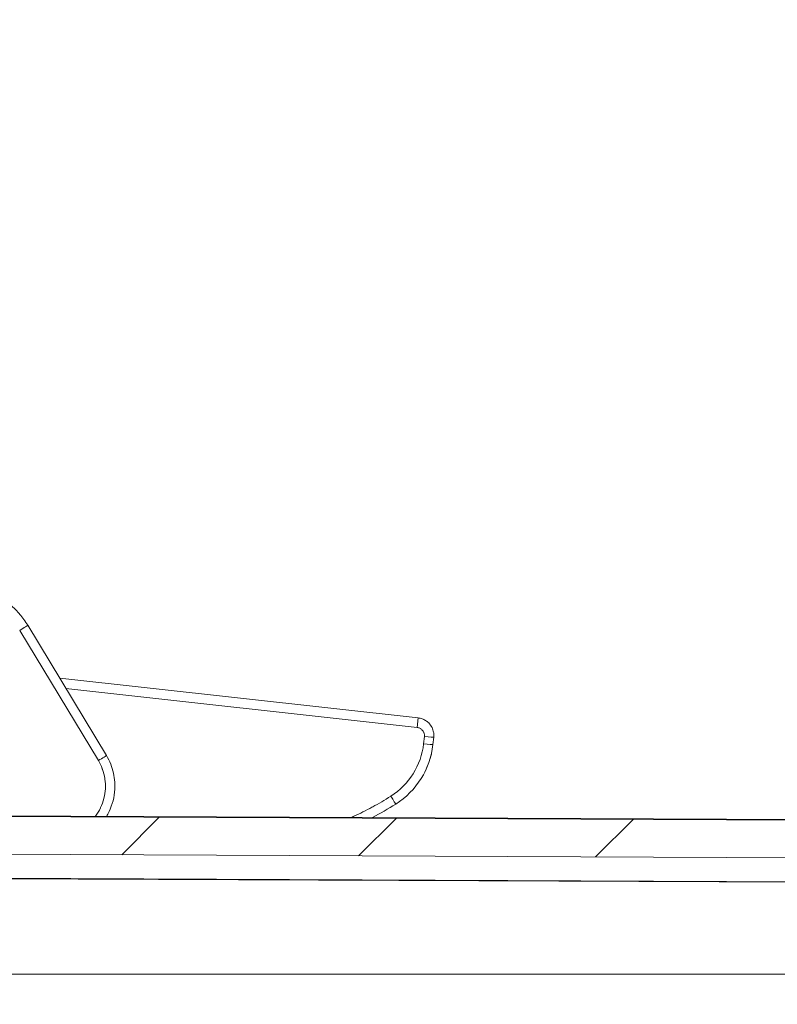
# Model space of a CAD drawing. Header units: inches. Extents: x -374 to 640, y -945 to 1059.
# Tile 133 of 222: x 97.26 to 100.07, y 68.8 to 72.46. Entities that reach past the tile are written whole.
import ezdxf

# ---------------------------------------------------------------- set-up
doc = ezdxf.new("R2010")
doc.units = ezdxf.units.IN
doc.header["$LTSCALE"] = 5
doc.header["$MEASUREMENT"] = 0
for name, color, linetype, lineweight in [('Dimension (ANSI)', 7, 'Continuous', 9), ('Hatch (ANSI)', 7, 'Continuous', 9), ('Visible (ANSI)', 7, 'Continuous', 18), ('Visible Narrow (ANSI)', 7, 'Continuous', 5)]:
    doc.layers.add(name, color=color, linetype=linetype, lineweight=lineweight)
doc.styles.add('Note Text (ANSI)', font='arial.ttf')
doc.dimstyles.new('.XX', dxfattribs={"dimscale": 5, "dimtxt": 0.095, "dimasz": 0.125, "dimexe": 0.1875, "dimexo": 0.0625, "dimgap": 0.0625, "dimtad": 0, "dimtih": 1, "dimtoh": 1, "dimrnd": 1e-08, "dimzin": 0, "dimdsep": 46, "dimtxsty": 'Note Text (ANSI)', "dimblk": 'Filled-1', "dimcen": 0.09, "dimdle": 0.45, "dimclrd": 256, "dimclre": 256, "dimclrt": 256, "dimadec": 0, "dimazin": 1, "dimtfac": 1.263158, "dimtofl": 0, "dimtmove": 0, "dimatfit": 3, "dimfxl": 1, "dimtolj": 1, "dimtzin": 4, "dimlwd": -1, "dimlwe": -1, "dimarcsym": 0})

# ---------------------------------------------------------------- blocks, each defined once
blk = doc.blocks.new('Filled-1')
at = {"color": 0}
for p, q in [((0, 0), (-1, 0.25)), ((-1, 0.25), (-1, -0.25)), ((-1, 0), (0, 0)), ((-1, -0.25), (0, 0))]:
    blk.add_line(p, q, dxfattribs=at)
at = {"color": 0, "flags": 128}
blk.add_lwpolyline([(-1, -0.25), (0, 0), (-1, 0.25), (-1, -0.25)], dxfattribs=at)
at = {"color": 0}
blk.add_solid([(-1, -0.25), (0, 0), (-1, 0.25), (-1, -0.25)], dxfattribs=at)
blk = doc.blocks.new('*D60')
at = {"layer": 'Defpoints', "color": 0, "transparency": 16777216}
for p in [(94.9302, 74.4463), (102.0074, 69.086), (94.9302, 57.2701)]:
    blk.add_point(p, dxfattribs=at)
at = {"layer": 'Dimension (ANSI)', "transparency": 16777216}
for p, q in [((94.9302, 57.5826), (94.9302, 75.3838)), ((102.0074, 69.3985), (102.0074, 75.3838)), ((95.5552, 74.4463), (97.5408, 74.4463)), ((101.3824, 74.4463), (99.3968, 74.4463))]:
    blk.add_line(p, q, dxfattribs=at)
at = {"layer": 'Dimension (ANSI)', "transparency": 16777216, "xscale": 0.625, "yscale": 0.625, "zscale": 0.625, "rotation": 180}
blk.add_blockref('Filled-1', (94.9302, 74.4463), dxfattribs=at)
at = {"layer": 'Dimension (ANSI)', "transparency": 16777216, "xscale": 0.625, "yscale": 0.625, "zscale": 0.625}
blk.add_blockref('Filled-1', (102.0074, 74.4463), dxfattribs=at)
at = {"layer": 'Dimension (ANSI)', "transparency": 16777216, "insert": (97.8533, 74.6888), "char_height": 0.475, "attachment_point": 1, "style": 'Note Text (ANSI)'}
blk.add_mtext('\\A1;7.08', dxfattribs=at)

msp = doc.modelspace()

# ---------------------------------------------------------------- hatches: boundary and pattern name
at = {"layer": 'Hatch (ANSI)'}
h = msp.add_hatch(dxfattribs=at)
h.set_pattern_fill('ANSI31', color=256, scale=5, style=0)
edge = h.paths.add_edge_path()
edge.add_line((101.88243, 57.42857), (101.88243, 57.11158))
edge.add_ellipse((102.13243, 57.11158), major_axis=(0, -0.25), ratio=1, start_angle=270, end_angle=330.00001)
edge.add_line((102.00743, 56.89507), (102.00743, 56.13524))
edge.add_ellipse((102.13243, 55.82905), major_axis=(0, 0.35355), ratio=0.7071068, start_angle=30, end_angle=90)
edge.add_line((101.88243, 55.82905), (101.88243, 55.38077))
edge.add_ellipse((102.13243, 55.38077), major_axis=(0, -0.35355), ratio=0.7071068, start_angle=270, end_angle=330.00001)
edge.add_line((102.00743, 55.07458), (102.00743, 45.45415))
edge.add_spline(control_points=[(102.00743, 45.45415), (102.00743, 45.43872), (102.00591, 45.42188), (101.99935, 45.38888), (101.99431, 45.37273), (101.9825, 45.34423), (101.97465, 45.32924), (101.95595, 45.30127), (101.94512, 45.28828), (101.9233, 45.26647), (101.91031, 45.25563), (101.88234, 45.23694), (101.86736, 45.22908), (101.83885, 45.21728), (101.8227, 45.21224), (101.7901, 45.20575), (101.77365, 45.20422), (101.75852, 45.20415)], knot_values=[2.8212414, 2.8212414, 2.8212414, 2.8212414, 2.9387934, 2.9387934, 3.0563455, 3.0563455, 3.1738973, 3.1738973, 3.291449, 3.291449, 3.4090007, 3.4090007, 3.5265524, 3.5265524, 3.6441038, 3.6441038, 3.7588904, 3.7588904, 3.7588904, 3.7588904], degree=3, periodic=0)
edge.add_line((101.75852, 45.20415), (96.00743, 45.17906))
edge.add_line((96.00743, 45.17906), (96.00743, 45.09757))
edge.add_line((96.00743, 45.09757), (96.00743, 44.97154))
edge.add_line((96.00743, 44.97154), (96.00743, 44.91782))
edge.add_ellipse((95.97243, 44.91782), major_axis=(0, -0.035), ratio=1, start_angle=0, end_angle=90, ccw=False)
edge.add_line((95.97243, 44.88282), (95.96679, 44.88282))
edge.add_ellipse((95.96679, 44.75782), major_axis=(-0.125, 0), ratio=1, start_angle=270, end_angle=292.5)
edge.add_line((95.91896, 44.87331), (95.87129, 44.85356))
edge.add_ellipse((95.87988, 44.83282), major_axis=(-0.02074, -0.00859), ratio=1, start_angle=270, end_angle=405)
edge.add_line((95.87129, 44.81208), (95.91896, 44.79234))
edge.add_ellipse((95.96679, 44.90782), major_axis=(0.11548, -0.04784), ratio=1, start_angle=270, end_angle=292.5)
edge.add_line((95.96679, 44.78282), (95.97243, 44.78282))
edge.add_ellipse((95.97243, 44.74782), major_axis=(0.035, 0), ratio=1, start_angle=0.00009, end_angle=90, ccw=False)
edge.add_line((96.00743, 44.74782), (96.00743, 44.6941))
edge.add_line((96.00743, 44.6941), (96.00743, 44.59967))
edge.add_line((96.00743, 44.59967), (96.00743, 44.56757))
edge.add_line((96.00743, 44.56757), (96.4481, 44.60613))
edge.add_ellipse((96.44243, 44.67088), major_axis=(0.06475, 0.00567), ratio=1, start_angle=270, end_angle=355)
edge.add_line((96.50743, 44.67088), (96.50743, 44.77317))
edge.add_ellipse((96.44243, 44.77317), major_axis=(0, 0.065), ratio=1, start_angle=270, end_angle=359.75)
edge.add_line((96.44272, 44.83817), (96.21215, 44.83918))
edge.add_ellipse((96.21243, 44.90418), major_axis=(-0.065, 0.00028), ratio=1, start_angle=0.25, end_angle=90, ccw=False)
edge.add_line((96.14743, 44.90418), (96.14743, 44.97495))
edge.add_spline(control_points=[(96.14743, 44.97495), (96.14743, 44.98297), (96.14931, 44.99241), (96.15545, 45.00724), (96.1608, 45.01524), (96.17214, 45.02659), (96.18015, 45.03193), (96.19488, 45.03804), (96.20419, 45.03992), (96.21215, 45.03995)], knot_values=[0.2445076, 0.2445076, 0.2445076, 0.2445076, 0.3056347, 0.3056347, 0.3667617, 0.3667617, 0.4278885, 0.4278885, 0.4882963, 0.4882963, 0.4882963, 0.4882963], degree=3, periodic=0)
edge.add_line((96.21215, 45.03995), (101.69385, 45.06387))
edge.add_spline(control_points=[(101.69385, 45.06387), (101.69395, 45.06387), (101.69404, 45.06387), (101.70216, 45.06387), (101.7116, 45.06199), (101.72642, 45.05585), (101.73442, 45.0505), (101.74577, 45.03916), (101.75112, 45.03116), (101.75726, 45.01633), (101.75913, 45.00689), (101.75913, 44.99887)], knot_values=[0.4882963, 0.4882963, 0.4882963, 0.4882963, 0.4890152, 0.4890152, 0.5501418, 0.5501418, 0.6112686, 0.6112686, 0.6723956, 0.6723956, 0.7335227, 0.7335227, 0.7335227, 0.7335227], degree=3, periodic=0)
edge.add_line((101.75913, 44.99887), (101.75913, 43.97017))
edge.add_ellipse((101.82413, 43.97017), major_axis=(0, -0.065), ratio=1, start_angle=270, end_angle=360)
edge.add_line((101.82413, 43.90517), (102.14743, 43.90517))
edge.add_line((102.14743, 43.90517), (102.14743, 43.99112))
edge.add_ellipse((102.09243, 43.99112), major_axis=(0, 0.055), ratio=1, start_angle=270, end_angle=359)
edge.add_line((102.09339, 44.04611), (101.96147, 44.04842))
edge.add_ellipse((101.96243, 44.10341), major_axis=(-0.05499, 0.00096), ratio=1, start_angle=1, end_angle=90, ccw=False)
edge.add_line((101.90743, 44.10341), (101.90743, 44.86592))
edge.add_spline(control_points=[(101.90743, 44.86592), (101.90743, 44.8727), (101.90902, 44.88069), (101.91422, 44.89323), (101.91874, 44.90001), (101.92834, 44.90961), (101.93511, 44.91413), (101.94736, 44.91921), (101.9549, 44.92079), (101.96147, 44.92091)], knot_values=[0.206891, 0.206891, 0.206891, 0.206891, 0.2586139, 0.2586139, 0.3103367, 0.3103367, 0.3620595, 0.3620595, 0.4113633, 0.4113633, 0.4113633, 0.4113633], degree=3, periodic=0)
edge.add_line((101.96147, 44.92091), (102.09339, 44.92321))
edge.add_spline(control_points=[(102.09339, 44.92321), (102.09996, 44.92332), (102.1075, 44.92491), (102.11975, 44.92999), (102.12652, 44.93451), (102.13612, 44.94411), (102.14065, 44.95088), (102.14584, 44.96343), (102.14743, 44.97141), (102.14743, 44.9782)], knot_values=[0.0024187, 0.0024187, 0.0024187, 0.0024187, 0.0517225, 0.0517225, 0.1034452, 0.1034452, 0.155168, 0.155168, 0.206891, 0.206891, 0.206891, 0.206891], degree=3, periodic=0)
edge.add_line((102.14743, 44.9782), (102.14743, 69.56194))
edge.add_spline(control_points=[(102.14743, 69.56194), (102.14743, 69.56873), (102.14584, 69.57672), (102.14065, 69.58926), (102.13612, 69.59604), (102.12652, 69.60564), (102.11975, 69.61016), (102.1075, 69.61523), (102.09996, 69.61682), (102.09339, 69.61694)], knot_values=[0.6206731, 0.6206731, 0.6206731, 0.6206731, 0.6723961, 0.6723961, 0.7241189, 0.7241189, 0.7758416, 0.7758416, 0.8251454, 0.8251454, 0.8251454, 0.8251454], degree=3, periodic=0)
edge.add_line((102.09339, 69.61694), (101.96147, 69.61924))
edge.add_spline(control_points=[(101.96147, 69.61924), (101.9549, 69.61935), (101.94736, 69.62094), (101.93511, 69.62601), (101.92834, 69.63054), (101.91874, 69.64014), (101.91422, 69.64691), (101.90902, 69.65945), (101.90743, 69.66744), (101.90743, 69.67423)], knot_values=[0.4162008, 0.4162008, 0.4162008, 0.4162008, 0.4655046, 0.4655046, 0.5172273, 0.5172273, 0.5689501, 0.5689501, 0.6206731, 0.6206731, 0.6206731, 0.6206731], degree=3, periodic=0)
edge.add_line((101.90743, 69.67423), (101.90743, 70.43674))
edge.add_ellipse((101.96243, 70.43674), major_axis=(0, 0.055), ratio=1, start_angle=1, end_angle=90, ccw=False)
edge.add_line((101.96147, 70.49173), (102.09339, 70.49403))
edge.add_ellipse((102.09243, 70.54902), major_axis=(0.05499, 0.00096), ratio=1, start_angle=270, end_angle=359)
edge.add_line((102.14743, 70.54902), (102.14743, 70.63498))
edge.add_line((102.14743, 70.63498), (101.82413, 70.63498))
edge.add_ellipse((101.82413, 70.56998), major_axis=(-0.065, 0), ratio=1, start_angle=270, end_angle=360)
edge.add_line((101.75913, 70.56998), (101.75913, 69.54128))
edge.add_spline(control_points=[(101.75913, 69.54128), (101.75913, 69.53325), (101.75726, 69.52381), (101.75112, 69.50899), (101.74577, 69.50099), (101.73442, 69.48964), (101.72642, 69.48429), (101.7116, 69.47815), (101.70216, 69.47628), (101.69404, 69.47628), (101.69395, 69.47628), (101.69385, 69.47628)], knot_values=[0.2445076, 0.2445076, 0.2445076, 0.2445076, 0.3056347, 0.3056347, 0.3667617, 0.3667617, 0.4278885, 0.4278885, 0.4890152, 0.4890152, 0.4897341, 0.4897341, 0.4897341, 0.4897341], degree=3, periodic=0)
edge.add_line((101.69385, 69.47628), (96.21215, 69.5002))
edge.add_spline(control_points=[(96.21215, 69.5002), (96.20419, 69.50023), (96.19488, 69.50211), (96.18015, 69.50821), (96.17214, 69.51356), (96.1608, 69.52491), (96.15545, 69.53291), (96.14931, 69.54773), (96.14743, 69.55717), (96.14743, 69.5652)], knot_values=[0.4897341, 0.4897341, 0.4897341, 0.4897341, 0.5501418, 0.5501418, 0.6112686, 0.6112686, 0.6723956, 0.6723956, 0.7335227, 0.7335227, 0.7335227, 0.7335227], degree=3, periodic=0)
edge.add_line((96.14743, 69.5652), (96.14743, 69.63597))
edge.add_ellipse((96.21243, 69.63597), major_axis=(0, 0.065), ratio=1, start_angle=0.25, end_angle=90, ccw=False)
edge.add_line((96.21215, 69.70097), (96.44272, 69.70197))
edge.add_ellipse((96.44243, 69.76697), major_axis=(0.065, 0.00028), ratio=1, start_angle=270, end_angle=359.75)
edge.add_line((96.50743, 69.76697), (96.50743, 69.86927))
edge.add_ellipse((96.44243, 69.86927), major_axis=(0, 0.065), ratio=1, start_angle=270, end_angle=355)
edge.add_line((96.4481, 69.93402), (96.00743, 69.97257))
edge.add_line((96.00743, 69.97257), (96.00743, 69.94048))
edge.add_line((96.00743, 69.94048), (96.00743, 69.84604))
edge.add_line((96.00743, 69.84604), (96.00743, 69.79232))
edge.add_ellipse((95.97243, 69.79232), major_axis=(0, -0.035), ratio=1, start_angle=0.00009, end_angle=90, ccw=False)
edge.add_line((95.97243, 69.75732), (95.96679, 69.75732))
edge.add_ellipse((95.96679, 69.63232), major_axis=(-0.125, 0), ratio=1, start_angle=270, end_angle=292.5)
edge.add_line((95.91896, 69.74781), (95.87129, 69.72806))
edge.add_ellipse((95.87988, 69.70732), major_axis=(-0.02074, -0.00859), ratio=1, start_angle=270, end_angle=405)
edge.add_line((95.87129, 69.68658), (95.91896, 69.66684))
edge.add_ellipse((95.96679, 69.78232), major_axis=(0.11548, -0.04784), ratio=1, start_angle=270, end_angle=292.5)
edge.add_line((95.96679, 69.65732), (95.97243, 69.65732))
edge.add_ellipse((95.97243, 69.62232), major_axis=(0.035, 0), ratio=1, start_angle=0, end_angle=90, ccw=False)
edge.add_line((96.00743, 69.62232), (96.00743, 69.5686))
edge.add_line((96.00743, 69.5686), (96.00743, 69.44257))
edge.add_line((96.00743, 69.44257), (96.00743, 69.36109))
edge.add_line((96.00743, 69.36109), (101.75852, 69.33599))
edge.add_spline(control_points=[(101.75852, 69.33599), (101.77365, 69.33593), (101.7901, 69.3344), (101.8227, 69.32791), (101.83885, 69.32287), (101.86736, 69.31106), (101.88234, 69.30321), (101.91031, 69.28452), (101.9233, 69.27368), (101.94512, 69.25186), (101.95595, 69.23887), (101.97465, 69.2109), (101.9825, 69.19592), (101.99431, 69.16741), (101.99935, 69.15127), (102.00591, 69.11827), (102.00743, 69.10142), (102.00743, 69.086)], knot_values=[0.0027648, 0.0027648, 0.0027648, 0.0027648, 0.1175514, 0.1175514, 0.2351027, 0.2351027, 0.3526544, 0.3526544, 0.4702061, 0.4702061, 0.5877579, 0.5877579, 0.7053096, 0.7053096, 0.8228617, 0.8228617, 0.9404138, 0.9404138, 0.9404138, 0.9404138], degree=3, periodic=0)
edge.add_line((102.00743, 69.086), (102.00743, 59.46557))
edge.add_ellipse((102.13243, 59.15938), major_axis=(0, 0.35355), ratio=0.7071068, start_angle=30, end_angle=90)
edge.add_line((101.88243, 59.15938), (101.88243, 58.71109))
edge.add_ellipse((102.13243, 58.71109), major_axis=(0, -0.35355), ratio=0.7071068, start_angle=270, end_angle=330.00001)
edge.add_line((102.00743, 58.40491), (102.00743, 57.64507))
edge.add_ellipse((102.13243, 57.42857), major_axis=(-0.21651, -0.125), ratio=1, start_angle=270, end_angle=330)

# ---------------------------------------------------------------- linework, layer by layer
at = {"layer": 'Visible (ANSI)'}
for p, q in [((97.2889, 70.20661), (97.58119, 69.72275)), ((97.40763, 70.01005), (98.73999, 69.86238)), ((98.79743, 69.79061), (98.79441, 69.76333)), ((101.69385, 69.47901), (96.21215, 69.50293)), ((101.69385, 69.47628), (96.21215, 69.5002)), ((96.00743, 69.36109), (101.75852, 69.33599)), ((96.00743, 69.27007), (101.75852, 69.24498))]:
    msp.add_line(p, q, dxfattribs=at)
msp.add_arc((98.49623, 69.79638), 0.3, 302.27495, 353.67549, dxfattribs=at)
msp.add_ellipse((97.98895, 70.5996), major_axis=(-0.28225, 1.21772), ratio=0.9999998, start_param=3.3969104, end_param=3.4771289, dxfattribs=at)
for points, knots in [([(97.01522, 70.35746), (97.03229, 70.3578), (97.04939, 70.35674), (97.06736, 70.35413), (97.06845, 70.35397), (97.08691, 70.35109), (97.10403, 70.34692), (97.12126, 70.34114), (97.12182, 70.34096), (97.13952, 70.33492), (97.15619, 70.32755), (97.1881, 70.30999), (97.20333, 70.29977), (97.2179, 70.28802), (97.21826, 70.28774), (97.23237, 70.27625), (97.24518, 70.26388), (97.25747, 70.2498), (97.25811, 70.24907), (97.26992, 70.23527), (97.28002, 70.2213), (97.2889, 70.20661)], [0.00000942, 0.00000942, 0.00000942, 0.00000942, 0.15656241, 0.15656241, 0.16666667, 0.16666667, 0.32798273, 0.32798273, 0.33333333, 0.33333333, 0.4994033, 0.4994033, 0.66666667, 0.66666667, 0.67082176, 0.67082176, 0.83333333, 0.83333333, 0.84224119, 0.84224119, 0.99999082, 0.99999082, 0.99999082, 0.99999082]), ([(98.73999, 69.86238), (98.74482, 69.86184), (98.75436, 69.85969), (98.76755, 69.85336), (98.77518, 69.84732), (98.77859, 69.84393)], [0.00000001, 0.00000001, 0.00000001, 0.00000001, 0.14285714, 0.28571429, 0.42701778, 0.42701778, 0.42701778, 0.42701778]), ([(98.77859, 69.84393), (98.78356, 69.83901), (98.78778, 69.83319), (98.79371, 69.82137), (98.79572, 69.81535), (98.79681, 69.80922)], [0, 0, 0, 0, 0.05333621, 0.05333621, 0.10075281, 0.10075281, 0.10075281, 0.10075281]), ([(98.79681, 69.80922), (98.79705, 69.80788), (98.79796, 69.80172), (98.79797, 69.79545), (98.79743, 69.79062)], [0.81704668, 0.81704668, 0.81704668, 0.81704668, 0.85714286, 0.9999658, 0.9999658, 0.9999658, 0.9999658]), ([(97.58119, 69.72275), (97.59339, 69.70255), (97.60239, 69.68007), (97.60991, 69.64623), (97.61149, 69.6352), (97.61222, 69.62415)], [0, 0, 0, 0, 0.17980006, 0.17980006, 0.26420038, 0.26420038, 0.26420038, 0.26420038]), ([(98.78784, 69.72593), (98.7877, 69.72535), (98.78756, 69.72475), (98.78609, 69.71884), (98.78428, 69.71221), (98.78107, 69.70217), (98.78006, 69.69916), (98.77622, 69.68833), (98.7729, 69.68005), (98.76777, 69.66879), (98.76629, 69.66568), (98.76475, 69.6626)], [0.10741506, 0.10741506, 0.10741506, 0.10741506, 0.11514624, 0.11514624, 0.18204465, 0.18204465, 0.20913134, 0.20913134, 0.27781228, 0.27781228, 0.3040587, 0.3040587, 0.3040587, 0.3040587]), ([(98.79021, 69.73655), (98.78988, 69.73493), (98.7893, 69.73213), (98.78825, 69.72761), (98.78805, 69.72679), (98.78784, 69.72593)], [0, 0, 0, 0, 0.055049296, 0.055049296, 0.066511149, 0.066511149, 0.066511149, 0.066511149]), ([(98.79094, 69.74082), (98.79094, 69.74081), (98.79094, 69.74081), (98.79094, 69.74081), (98.79094, 69.7408), (98.79094, 69.74079), (98.79094, 69.74077), (98.79093, 69.74072), (98.79093, 69.74068), (98.79087, 69.74019), (98.79081, 69.73975), (98.7907, 69.73909), (98.79066, 69.73886), (98.79061, 69.7386), (98.7906, 69.73855), (98.79059, 69.73846), (98.79058, 69.73841), (98.79057, 69.73835), (98.79056, 69.73833), (98.79055, 69.73829), (98.79055, 69.73827), (98.79054, 69.73822), (98.79054, 69.73821), (98.79053, 69.73817), (98.79053, 69.73816), (98.79052, 69.7381), (98.79051, 69.73806), (98.79047, 69.73788), (98.79044, 69.7377), (98.79034, 69.7372), (98.79028, 69.7369), (98.79021, 69.73655)], [0, 0, 0, 0, 0.000013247, 0.000013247, 0.000039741, 0.000039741, 0.000145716, 0.000145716, 0.000463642, 0.000463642, 0.00385747, 0.00385747, 0.00558166, 0.00558166, 0.006010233, 0.006010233, 0.006441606, 0.006441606, 0.006868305, 0.006868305, 0.007373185, 0.007373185, 0.008782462, 0.008782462, 0.010660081, 0.010660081, 0.015667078, 0.015667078, 0.029031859, 0.029031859, 0.04096704, 0.04096704, 0.04096704, 0.04096704]), ([(97.61222, 69.62415), (97.61281, 69.61531), (97.61294, 69.59187), (97.60711, 69.55449), (97.59712, 69.52732), (97.59092, 69.51448)], [0.17081927, 0.17081927, 0.17081927, 0.17081927, 0.21428571, 0.28571429, 0.3557374, 0.3557374, 0.3557374, 0.3557374])]:
    msp.add_open_spline(points, degree=3, knots=knots, dxfattribs=at)
msp.add_open_spline([(97.59092, 69.51448), (97.58804, 69.50852), (97.58488, 69.50266), (97.58145, 69.49696)], degree=3, dxfattribs=at)
at = {"layer": 'Visible Narrow (ANSI)'}
for p, q in [((97.25888, 70.1879), (97.55118, 69.70404)), ((97.43083, 69.97165), (98.73606, 69.82699)), ((98.73606, 69.82699), (98.73999, 69.86238)), ((98.76258, 69.79386), (98.75955, 69.76658)), ((96.00743, 69.27191), (101.75852, 69.24682)), ((101.75852, 68.91007), (96.00743, 68.91007))]:
    msp.add_line(p, q, dxfattribs=at)
for centre, start, end in [((132.61238, 552.0832), 269.3079848, 269.3079849), ((132.61238, 552.0832), 269.3364756, 269.3364757), ((132.61238, 552.0832), 270.0142531, 270.0142532), ((132.61238, -437.54305), 89.30796703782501, 89.30796710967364), ((132.61238, -437.54305), 89.98574681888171, 89.98574689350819), ((132.61238, -437.54305), 90.66352429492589, 90.66352437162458), ((132.61238, -437.54305), 90.69201509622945, 90.69201518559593)]:
    msp.add_arc(centre, 507.11098, start, end, dxfattribs=at)
for centre, major_axis, ratio, start_param, end_param in [((97.25894, 70.18851), (0.02996, 0.0181), 0.01403, 4.7020077, 6.2831851), ((98.76264, 69.79447), (0.03479, -0.00386), 0.0174524, 4.712389, 6.2831847), ((98.49608, 69.79583), (0.22471, -0.14066), 0.9997961, 5.8350792, 6.7320172), ((98.75962, 69.76719), (0.03479, -0.00386), 0.0174524, 4.7123901, 6.2831854), ((97.55123, 69.70465), (0.02996, 0.0181), 0.01403, 4.7020178, 6.2831853), ((98.63774, 69.57232), (0.01869, -0.02959), 0.0108891, 4.7260292, 6.2831852)]:
    msp.add_ellipse(centre, major_axis=major_axis, ratio=ratio, start_param=start_param, end_param=end_param, dxfattribs=at)
for points, knots in [([(98.73606, 69.82699), (98.73785, 69.82679), (98.73958, 69.82644), (98.74127, 69.82594), (98.74172, 69.82581), (98.74216, 69.82566), (98.74259, 69.82551), (98.74443, 69.82487), (98.74623, 69.82405), (98.74792, 69.82305), (98.74817, 69.82291), (98.74842, 69.82276), (98.74866, 69.82261), (98.75047, 69.82148), (98.75216, 69.82015), (98.75369, 69.81866), (98.75538, 69.81702), (98.75688, 69.81517), (98.75813, 69.81317), (98.75933, 69.81127), (98.76032, 69.80924), (98.76106, 69.80712), (98.76114, 69.80689), (98.76122, 69.80667), (98.76129, 69.80645), (98.76191, 69.80453), (98.76234, 69.80255), (98.76257, 69.80056), (98.76261, 69.80015), (98.76265, 69.79974), (98.76268, 69.79934), (98.76281, 69.79752), (98.76278, 69.7957), (98.76258, 69.79386)], [0, 0, 0, 0, 0.1131954, 0.1131954, 0.1131954, 0.1428571, 0.1428571, 0.1428571, 0.2674532, 0.2674532, 0.2674532, 0.2857143, 0.2857143, 0.2857143, 0.4213646, 0.4213646, 0.4213646, 0.5714286, 0.5714286, 0.5714286, 0.7142857, 0.7142857, 0.7142857, 0.7291785, 0.7291785, 0.7291785, 0.8571429, 0.8571429, 0.8571429, 0.8833848, 0.8833848, 0.8833848, 1, 1, 1, 1]), ([(97.55118, 69.70404), (97.55701, 69.69438), (97.56186, 69.68438), (97.56579, 69.67398), (97.56615, 69.673), (97.56652, 69.67202), (97.56687, 69.67104), (97.57068, 69.66039), (97.57353, 69.64932), (97.57533, 69.63808), (97.57547, 69.63723), (97.5756, 69.63638), (97.57573, 69.63553), (97.5774, 69.6241), (97.57798, 69.61252), (97.57747, 69.60099), (97.57744, 69.60031), (97.57741, 69.59963), (97.57737, 69.59896), (97.57673, 69.58725), (97.57496, 69.5756), (97.5721, 69.56423), (97.57198, 69.56375), (97.57186, 69.56327), (97.57173, 69.5628), (97.56874, 69.55127), (97.56462, 69.54003), (97.55945, 69.5293), (97.55931, 69.52902), (97.55918, 69.52874), (97.55904, 69.52846), (97.55374, 69.51759), (97.54736, 69.50725), (97.54003, 69.49763), (97.5399, 69.49747), (97.53978, 69.4973), (97.53965, 69.49714)], [0, 0, 0, 0, 0.06529599, 0.06529599, 0.06529599, 0.07142857, 0.07142857, 0.07142857, 0.13783203, 0.13783203, 0.13783203, 0.14285714, 0.14285714, 0.14285714, 0.21032612, 0.21032612, 0.21032612, 0.21428571, 0.21428571, 0.21428571, 0.28282715, 0.28282715, 0.28282715, 0.28571429, 0.28571429, 0.28571429, 0.35532666, 0.35532666, 0.35532666, 0.35714286, 0.35714286, 0.35714286, 0.42782552, 0.42782552, 0.42782552, 0.429043, 0.429043, 0.429043, 0.429043]), ([(98.63767, 69.57172), (98.61516, 69.5575), (98.59272, 69.54436), (98.57045, 69.53222), (98.5696, 69.53176), (98.56876, 69.5313), (98.56791, 69.53084), (98.54546, 69.51867), (98.52319, 69.50751), (98.50104, 69.49721), (98.5004, 69.49691), (98.49976, 69.49662), (98.49912, 69.49632), (98.49669, 69.4952), (98.49426, 69.49409), (98.49184, 69.49298)], [0, 0, 0, 0, 0.08757644, 0.08757644, 0.08757644, 0.09090909, 0.09090909, 0.09090909, 0.17926436, 0.17926436, 0.17926436, 0.18181818, 0.18181818, 0.18181818, 0.19150448, 0.19150448, 0.19150448, 0.19150448])]:
    msp.add_open_spline(points, degree=3, knots=knots, dxfattribs=at)

# ---------------------------------------------------------------- dimensions: what is measured, and where the dimension line sits
at = {"layer": 'Dimension (ANSI)'}
dim = msp.add_linear_dim(base=(94.93017, 74.44628), p1=(102.00743, 69.086), p2=(94.93017, 57.27008), angle=180, dimstyle='.XX', override={"dimgap": 0.0625, "dimtih": 0, "dimtoh": 0, "dimdec": 2, "dimtol": 0, "dimlim": 0, "dimtp": 0, "dimtm": 0, "dimtdec": 2, "dimatfit": 1}, dxfattribs=at)
dim.commit()
dim.dimension.update_dxf_attribs({"geometry": '*D60', "text_midpoint": (98.4688, 74.44628), "dimtype": 160})

doc.saveas('drawing.dxf')
